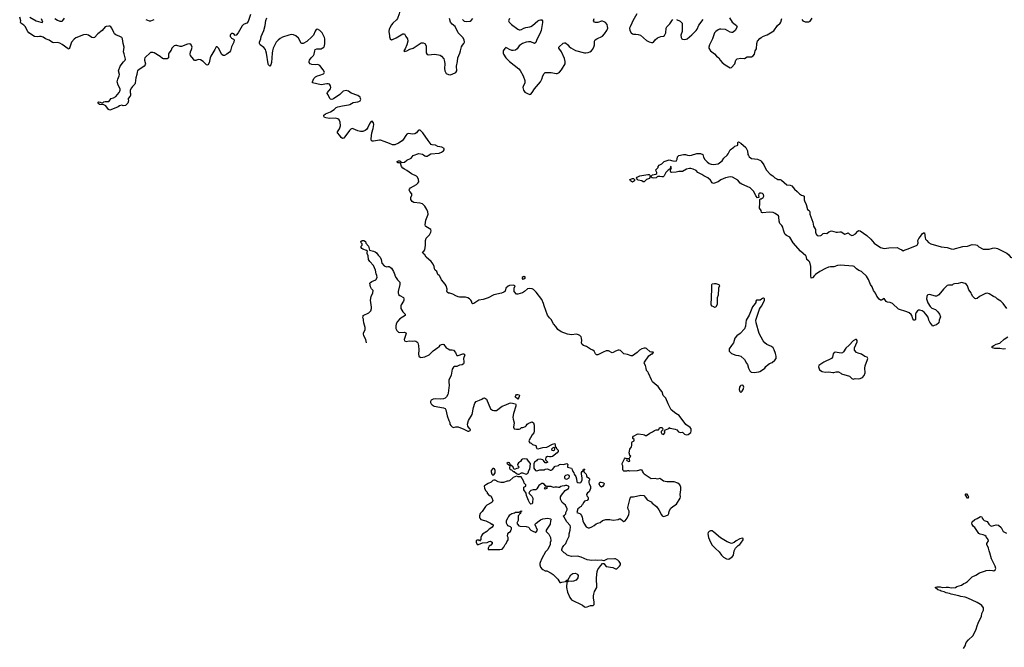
# Model space of a CAD drawing. Header units: inches. Extents: x 2347120 to 2490770, y 707513 to 877705.
# Tile 5 of 132: x 2363798 to 2380306, y 753768 to 764289. Entities that reach past the tile are written whole.
import ezdxf

# ---------------------------------------------------------------- set-up
doc = ezdxf.new("R2010")
doc.units = ezdxf.units.IN
doc.header["$MEASUREMENT"] = 0
for name, color, linetype in [('C3765', 7, 'Continuous'), ('C3766', 7, 'Continuous'), ('C3775', 7, 'Continuous'), ('C3776', 7, 'Continuous'), ('C3785', 7, 'Continuous'), ('C3786', 7, 'Continuous')]:
    doc.layers.add(name, color=color, linetype=linetype)

msp = doc.modelspace()

# ---------------------------------------------------------------- linework, layer by layer
at = {"layer": 'C3765', "color": 5, "elevation": 120}
msp.add_lwpolyline([(2369614, 758874), (2369604, 758930), (2369569, 758990), (2369562, 759022), (2369563, 759037), (2369589, 759091), (2369593, 759127), (2369566, 759210), (2369561, 759250), (2369564, 759270), (2369554, 759290), (2369556, 759316), (2369559, 759330), (2369650, 759377), (2369669, 759390), (2369686, 759410), (2369697, 759450), (2369697, 759470), (2369677, 759590), (2369689, 759650), (2369719, 759710), (2369724, 759750), (2369697, 759777), (2369677, 759810), (2369669, 759870), (2369677, 759883), (2369701, 759899), (2369770, 759926), (2369793, 759970), (2369784, 760000)], dxfattribs=at)
at = {"layer": 'C3766', "color": 5, "elevation": 120}
for points in [[(2367670, 764376), (2367630, 764259), (2367606, 764234), (2367590, 764224), (2367551, 764209), (2367530, 764189), (2367462, 764070), (2367430, 764029), (2367410, 764022), (2367390, 764050), (2367370, 764058), (2367350, 764058), (2367330, 764044), (2367325, 764025), (2367328, 764010), (2367341, 763990), (2367350, 763979), (2367384, 763964), (2367393, 763953), (2367391, 763910), (2367350, 763835), (2367332, 763768), (2367315, 763745), (2367270, 763710), (2367230, 763689), (2367209, 763689), (2367187, 763707), (2367134, 763810), (2367110, 763833), (2367090, 763835), (2367068, 763790), (2367001, 763679), (2366989, 763650), (2366975, 763565), (2366950, 763529), (2366930, 763533), (2366873, 763590), (2366830, 763615), (2366790, 763620), (2366750, 763606), (2366730, 763606), (2366710, 763625), (2366664, 763690), (2366658, 763710), (2366662, 763750), (2366679, 763790), (2366687, 763830), (2366673, 763870), (2366650, 763883), (2366610, 763880), (2366510, 763841), (2366490, 763841), (2366430, 763858), (2366410, 763858), (2366387, 763850), (2366351, 763810), (2366339, 763781), (2366301, 763730), (2366294, 763710), (2366293, 763650), (2366290, 763644), (2366270, 763636), (2366210, 763633), (2366190, 763637), (2366155, 763670), (2366052, 763732), (2366030, 763740), (2365990, 763738), (2365898, 763650), (2365888, 763630), (2365888, 763610), (2365905, 763550), (2365904, 763530), (2365883, 763510), (2365793, 763450), (2365774, 763430), (2365767, 763410), (2365763, 763370), (2365744, 763316), (2365735, 763225), (2365728, 763210), (2365688, 763170), (2365670, 763145), (2365653, 763110), (2365651, 763071), (2365657, 763050), (2365656, 763024), (2365651, 763009), (2365618, 762970), (2365616, 762950), (2365621, 762930), (2365610, 762888), (2365570, 762849), (2365532, 762848), (2365510, 762855), (2365470, 762845), (2365450, 762829), (2365353, 762787), (2365310, 762775), (2365286, 762786), (2365243, 762843), (2365210, 762861), (2365138, 762870), (2365106, 762890), (2365126, 762910), (2365150, 762906), (2365170, 762896), (2365190, 762896), (2365209, 762910), (2365230, 762918), (2365290, 762919), (2365330, 762967), (2365370, 762979), (2365410, 763004), (2365466, 763070), (2365477, 763090), (2365482, 763110), (2365480, 763130), (2365449, 763190), (2365435, 763250), (2365442, 763290), (2365466, 763350), (2365470, 763370), (2365454, 763430), (2365483, 763510), (2365538, 763582), (2365568, 763610), (2365570, 763630), (2365550, 763718), (2365537, 763750), (2365551, 763830), (2365535, 763890), (2365524, 763970), (2365512, 763990), (2365477, 764010), (2365410, 764036), (2365390, 764050), (2365374, 764074), (2365342, 764150), (2365325, 764170), (2365310, 764180), (2365290, 764182), (2365250, 764178), (2365230, 764170), (2365179, 764110), (2365106, 764054), (2365050, 763993), (2365030, 763983), (2365010, 763989), (2364950, 764032), (2364910, 764042), (2364870, 764035), (2364737, 763983), (2364710, 763963), (2364667, 763910), (2364630, 763798), (2364610, 763799), (2364511, 763871), (2364470, 763895), (2364430, 763906), (2364370, 763901), (2364346, 763906), (2364290, 763945), (2364230, 763967), (2364190, 763995), (2364158, 764010), (2364130, 764010), (2364090, 764000), (2364049, 764010), (2363950, 764070), (2363932, 764092), (2363890, 764177), (2363870, 764197), (2363815, 764230), (2363814, 764250), (2363819, 764270), (2363798, 764330)], [(2363970, 764334), (2364073, 764273), (2364154, 764246), (2364175, 764245), (2364186, 764250), (2364166, 764306)], [(2364389, 764309), (2364430, 764280), (2364470, 764264), (2364490, 764262), (2364510, 764267), (2364524, 764276), (2364550, 764316)], [(2365913, 764293), (2365970, 764269), (2365997, 764270), (2366050, 764290)], [(2370000, 762213), (2369910, 762249), (2369850, 762267), (2369829, 762269), (2369730, 762252), (2369710, 762253), (2369693, 762270), (2369690, 762290), (2369704, 762390), (2369724, 762465), (2369734, 762530), (2369730, 762558), (2369710, 762589), (2369690, 762581), (2369670, 762557), (2369637, 762483), (2369612, 762448), (2369590, 762430), (2369550, 762415), (2369510, 762415), (2369466, 762426), (2369390, 762461), (2369370, 762463), (2369350, 762452), (2369330, 762432), (2369230, 762306), (2369210, 762297), (2369190, 762313), (2369167, 762350), (2369127, 762390), (2369126, 762410), (2369161, 762459), (2369176, 762510), (2369173, 762570), (2369154, 762610), (2369130, 762628), (2369090, 762638), (2368994, 762634), (2368930, 762643), (2368910, 762650), (2368895, 762670), (2368895, 762690), (2368926, 762714), (2369010, 762747), (2369070, 762783), (2369104, 762816), (2369131, 762828), (2369210, 762848), (2369310, 762863), (2369334, 762870), (2369390, 762901), (2369470, 762910), (2369484, 762916), (2369505, 762930), (2369510, 762938), (2369515, 762950), (2369512, 762970), (2369506, 762990), (2369470, 763020), (2369358, 763058), (2369310, 763093), (2369270, 763104), (2369223, 763090), (2369163, 763037), (2369057, 762963), (2369030, 762954), (2369010, 762957), (2368998, 762970), (2368970, 763029), (2368953, 763050), (2368958, 763070), (2369008, 763130), (2369014, 763150), (2369010, 763181), (2368990, 763207), (2368970, 763214), (2368950, 763214), (2368850, 763197), (2368709, 763229), (2368709, 763250), (2368730, 763302), (2368755, 763330), (2368790, 763351), (2368830, 763361), (2368890, 763384), (2368899, 763390), (2368909, 763410), (2368886, 763450), (2368830, 763523), (2368810, 763535), (2368790, 763538), (2368750, 763533), (2368697, 763537), (2368669, 763550), (2368654, 763570), (2368649, 763590), (2368655, 763610), (2368684, 763650), (2368726, 763690), (2368736, 763710), (2368744, 763770), (2368753, 763787), (2368781, 763799), (2368850, 763803), (2368869, 763810), (2368896, 763830), (2368907, 763853), (2368916, 763890), (2368916, 763970), (2368910, 763989), (2368867, 764070), (2368830, 764109), (2368790, 764129), (2368770, 764123), (2368750, 764097), (2368722, 764030), (2368698, 764002), (2368610, 763925), (2368550, 763892), (2368530, 763889), (2368518, 763898), (2368470, 763982), (2368430, 764018), (2368390, 764035), (2368350, 764039), (2368310, 764031), (2368203, 763997), (2368164, 763976), (2368130, 763946), (2368100, 763910), (2368075, 763870), (2368049, 763810), (2368035, 763770), (2368029, 763730), (2368018, 763570), (2368010, 763535), (2367990, 763509), (2367970, 763535), (2367966, 763550), (2367938, 763730), (2367926, 763770), (2367917, 763790), (2367890, 763823), (2367832, 763870), (2367818, 763890), (2367816, 763910), (2367841, 763970), (2367848, 764010), (2367894, 764110), (2367913, 764190), (2367924, 764277), (2367940, 764320)], [(2370000, 764140), (2369995, 764130), (2369988, 764090), (2369997, 764017), (2370000, 764003)], [(2369784, 760000), (2369775, 760030), (2369764, 760090), (2369749, 760130), (2369729, 760170), (2369670, 760235), (2369649, 760269), (2369641, 760330), (2369624, 760370), (2369622, 760390), (2369628, 760410), (2369610, 760422), (2369550, 760441), (2369533, 760453), (2369521, 760470), (2369524, 760490), (2369538, 760510), (2369542, 760530), (2369524, 760550), (2369517, 760570), (2369542, 760590), (2369570, 760590), (2369594, 760570), (2369601, 760541), (2369646, 760490), (2369663, 760423), (2369730, 760411), (2369759, 760399), (2369781, 760381), (2369810, 760341), (2369841, 760310), (2369861, 760270), (2369869, 760209), (2369910, 760165), (2369950, 760145), (2369970, 760152), (2369990, 760152), (2370000, 760147)]]:
    msp.add_lwpolyline(points, dxfattribs=at)
at = {"layer": 'C3775', "color": 5}
for points, elevation in [([(2370090, 760000), (2370110, 759962), (2370131, 759931), (2370171, 759891), (2370171, 759850), (2370141, 759730), (2370141, 759710), (2370150, 759685), (2370170, 759666), (2370231, 759631), (2370238, 759610), (2370238, 759590), (2370232, 759572), (2370195, 759510), (2370187, 759490), (2370187, 759470), (2370191, 759450), (2370221, 759390), (2370262, 759350), (2370262, 759330), (2370170, 759273), (2370131, 759230), (2370111, 759189), (2370105, 759150), (2370106, 759110), (2370119, 759079), (2370150, 759051), (2370170, 759047), (2370250, 759051), (2370270, 759042), (2370276, 759030), (2370244, 758930), (2370250, 758905), (2370275, 758895), (2370330, 758905), (2370390, 758902), (2370410, 758905), (2370439, 758899), (2370455, 758890), (2370471, 758870), (2370482, 758830), (2370491, 758749), (2370487, 758690), (2370491, 758650), (2370510, 758631), (2370526, 758626), (2370590, 758639), (2370662, 758670), (2370730, 758736), (2370810, 758796), (2370830, 758806), (2370849, 758831), (2370870, 758846), (2370890, 758851), (2370910, 758845), (2370951, 758791), (2370982, 758770), (2371010, 758756), (2371050, 758756), (2371070, 758751), (2371106, 758710), (2371111, 758691), (2371130, 758662), (2371150, 758658), (2371230, 758686), (2371250, 758685), (2371258, 758678), (2371261, 758670), (2371239, 758610), (2371239, 758590), (2371247, 758570), (2371247, 758530), (2371241, 758519), (2371218, 758502), (2371170, 758495), (2371130, 758474), (2371090, 758473), (2371070, 758463), (2371049, 758431), (2371030, 758330), (2370995, 758245), (2370992, 758210), (2370996, 758164), (2370980, 758030), (2370975, 758005), (2370955, 757965), (2370930, 757942), (2370906, 757934), (2370850, 757925), (2370770, 757931), (2370730, 757926), (2370698, 757910), (2370686, 757890), (2370687, 757870), (2370696, 757850), (2370711, 757830), (2370745, 757810), (2370905, 757785), (2370931, 757771), (2370944, 757750), (2370966, 757646), (2370991, 757570), (2371010, 757534), (2371012, 757510), (2371026, 757486), (2371050, 757462), (2371070, 757452), (2371110, 757465), (2371150, 757465), (2371246, 757426), (2371310, 757392), (2371330, 757392), (2371350, 757402), (2371355, 757410), (2371350, 757426), (2371337, 757437), (2371313, 757473), (2371304, 757510), (2371325, 757570), (2371382, 757670), (2371407, 757790), (2371430, 757862), (2371450, 757891), (2371510, 757911), (2371548, 757930), (2371570, 757947), (2371590, 757951), (2371610, 757941), (2371625, 757925), (2371690, 757765), (2371724, 757744), (2371750, 757739), (2371790, 757739), (2371890, 757810), (2371950, 757833), (2372010, 757863), (2372030, 757866), (2372112, 757852), (2372117, 757837), (2372114, 757810), (2372077, 757690), (2372068, 757628), (2372071, 757591), (2372087, 757530), (2372077, 757457), (2372090, 757432), (2372130, 757423), (2372170, 757423), (2372188, 757430), (2372210, 757452), (2372233, 757453), (2372278, 757470), (2372290, 757478), (2372309, 757510), (2372321, 757519), (2372347, 757533), (2372390, 757545), (2372410, 757532), (2372426, 757490), (2372426, 757390), (2372416, 757364), (2372390, 757329), (2372336, 757230), (2372338, 757210), (2372350, 757198), (2372374, 757190), (2372394, 757170), (2372450, 757151), (2372463, 757110), (2372470, 757103), (2372490, 757097), (2372570, 757117), (2372637, 757123), (2372730, 757175), (2372770, 757182), (2372784, 757124), (2372790, 757122), (2372800, 757100), (2372825, 757070), (2372825, 757050), (2372811, 757030), (2372731, 756969), (2372710, 756959), (2372680, 756960), (2372650, 756968), (2372622, 756950), (2372612, 756930), (2372613, 756913), (2372651, 756871), (2372630, 756858), (2372610, 756862), (2372580, 756900), (2372569, 756909), (2372530, 756924), (2372484, 756916), (2372472, 756908), (2372464, 756896), (2372431, 756869), (2372417, 756843), (2372421, 756770), (2372447, 756730), (2372470, 756728), (2372517, 756743), (2372590, 756745), (2372610, 756753), (2372650, 756759), (2372690, 756738), (2372710, 756738), (2372730, 756751), (2372770, 756798), (2372778, 756802), (2372812, 756808), (2372830, 756815), (2372850, 756830), (2372870, 756837), (2372915, 756835), (2372970, 756851), (2372991, 756830), (2372984, 756804), (2372985, 756785), (2373030, 756778), (2373052, 756770), (2373062, 756750), (2373070, 756714), (2373090, 756694), (2373096, 756670), (2373121, 756630), (2373136, 756590), (2373142, 756542), (2373154, 756530), (2373190, 756525), (2373208, 756532), (2373228, 756572), (2373229, 756610), (2373215, 756670), (2373220, 756700), (2373230, 756714), (2373242, 756718), (2373250, 756754), (2373270, 756754), (2373274, 756750), (2373258, 756742), (2373254, 756710), (2373294, 756670), (2373302, 756650), (2373302, 756630), (2373344, 756604), (2373352, 756590), (2373351, 756571), (2373343, 756557), (2373339, 756530), (2373346, 756506), (2373367, 756467), (2373371, 756430), (2373345, 756375), (2373320, 756360), (2373302, 756330), (2373306, 756306), (2373322, 756290), (2373332, 756272), (2373331, 756250), (2373310, 756229), (2373270, 756218), (2373257, 756203), (2373236, 756164), (2373222, 756150), (2373214, 756130), (2373190, 756118), (2373170, 756098), (2373154, 756090), (2373142, 756030), (2373190, 756011), (2373200, 756000), (2373216, 755976), (2373227, 755947), (2373239, 755890), (2373256, 755850), (2373298, 755790), (2373330, 755771), (2373350, 755771), (2373390, 755786), (2373429, 755811), (2373461, 755839), (2373490, 755851), (2373530, 755859), (2373570, 755891), (2373626, 755910), (2373690, 755911), (2373750, 755897), (2373830, 755908), (2373850, 755921), (2373870, 755919), (2373910, 755887), (2373930, 755879), (2373949, 755890), (2373984, 755930), (2374010, 755994), (2374017, 756030), (2374016, 756050), (2374002, 756082), (2373996, 756110), (2374034, 756266), (2374050, 756292), (2374090, 756292), (2374210, 756321), (2374262, 756310), (2374290, 756282), (2374320, 756240), (2374385, 756205), (2374404, 756184), (2374475, 756130), (2374513, 756073), (2374556, 755990), (2374570, 755971), (2374590, 755962), (2374630, 755971), (2374670, 755991), (2374681, 756010), (2374689, 756050), (2374718, 756102), (2374749, 756131), (2374813, 756167), (2374873, 756267), (2374876, 756290), (2374872, 756330), (2374882, 756410), (2374882, 756450), (2374864, 756490), (2374830, 756521), (2374770, 756543), (2374650, 756544), (2374590, 756555), (2374550, 756588), (2374530, 756595), (2374490, 756584), (2374450, 756595), (2374388, 756590), (2374269, 756670), (2374255, 756690), (2374243, 756723), (2374235, 756735), (2374220, 756740), (2374210, 756742), (2374150, 756726), (2374030, 756721), (2374010, 756729), (2373991, 756729), (2373970, 756722), (2373930, 756722), (2373918, 756730), (2373909, 756750), (2373908, 756808), (2373902, 756830), (2373902, 756850), (2373938, 756930), (2373950, 756942), (2373970, 756934), (2374010, 756934), (2374022, 756938), (2374026, 756950), (2374046, 756970), (2374030, 756986), (2374022, 757010), (2374019, 757030), (2374022, 757058), (2374029, 757090), (2374058, 757130), (2374062, 757150), (2374060, 757200), (2374066, 757210), (2374098, 757230), (2374098, 757250), (2374078, 757270), (2374078, 757290), (2374088, 757310), (2374150, 757341), (2374170, 757345), (2374250, 757336), (2374271, 757331), (2374290, 757318), (2374310, 757321), (2374363, 757357), (2374410, 757378), (2374439, 757401), (2374469, 757411), (2374508, 757412), (2374530, 757451), (2374570, 757451), (2374582, 757430), (2374573, 757407), (2374553, 757387), (2374552, 757370), (2374565, 757345), (2374590, 757334), (2374616, 757364), (2374616, 757376), (2374607, 757393), (2374628, 757412), (2374682, 757438), (2374690, 757451), (2374702, 757442), (2374790, 757425), (2374814, 757414), (2374842, 757382), (2374870, 757371), (2374912, 757372), (2374942, 757342), (2374970, 757331), (2375004, 757336), (2375030, 757351), (2375049, 757370), (2375056, 757390), (2375054, 757430), (2375042, 757450), (2374964, 757504), (2374854, 757654), (2374799, 757690), (2374723, 757750), (2374670, 757849), (2374630, 757942), (2374587, 757990), (2374572, 758052), (2374534, 758090), (2374501, 758141), (2374450, 758177), (2374410, 758219), (2374392, 758250), (2374343, 758363), (2374330, 758388), (2374309, 758409), (2374302, 758450), (2374289, 758490), (2374268, 758530), (2374275, 758550), (2374347, 758653), (2374390, 758685), (2374406, 758690), (2374426, 758710), (2374418, 758718), (2374390, 758715), (2374370, 758722), (2374310, 758776), (2374290, 758783), (2374270, 758783), (2374230, 758769), (2374190, 758749), (2374150, 758709), (2374070, 758653), (2374050, 758653), (2373990, 758678), (2373930, 758690), (2373870, 758741), (2373850, 758747), (2373830, 758747), (2373790, 758735), (2373750, 758709), (2373730, 758705), (2373670, 758738), (2373630, 758736), (2373582, 758718), (2373490, 758673), (2373470, 758673), (2373450, 758689), (2373430, 758730), (2373408, 758748), (2373366, 758766), (2373299, 758810), (2373249, 758830), (2373226, 758846), (2373216, 758870), (2373223, 758910), (2373219, 758950), (2373210, 758973), (2373190, 758995), (2373167, 759007), (2373135, 759015), (2373050, 759006), (2372980, 759020), (2372878, 759058), (2372818, 759098), (2372788, 759148), (2372749, 759190), (2372710, 759262), (2372682, 759290), (2372650, 759338), (2372590, 759494), (2372580, 759530), (2372550, 759596), (2372459, 759719), (2372410, 759769), (2372390, 759779), (2372350, 759784), (2372310, 759775), (2372262, 759730), (2372231, 759709), (2372150, 759689), (2372130, 759689), (2372088, 759730), (2372089, 759791), (2372106, 759830), (2372070, 759839), (2372010, 759833), (2371990, 759824), (2371951, 759790), (2371939, 759741), (2371932, 759730), (2371918, 759722), (2371876, 759704), (2371745, 759675), (2371650, 759625), (2371570, 759596), (2371495, 759585), (2371444, 759556), (2371410, 759529), (2371390, 759524), (2371384, 759530), (2371373, 759570), (2371362, 759590), (2371338, 759610), (2371310, 759624), (2371270, 759637), (2371170, 759637), (2371150, 759641), (2371110, 759659), (2371058, 759690), (2371010, 759706), (2370990, 759706), (2370964, 759724), (2370959, 759730), (2370966, 759770), (2370947, 759830), (2370933, 759853), (2370872, 759930), (2370841, 759990), (2370830, 760000)], 120), ([(2377123, 760000), (2377090, 759963), (2377070, 759955), (2377062, 760000)], 80), ([(2380000, 759700), (2379990, 759698), (2379890, 759650), (2379850, 759615), (2379830, 759608), (2379810, 759618), (2379781, 759650), (2379754, 759690), (2379749, 759710), (2379710, 759759), (2379687, 759830), (2379675, 759850), (2379650, 759868), (2379590, 759882), (2379570, 759880), (2379530, 759868), (2379470, 759862), (2379447, 759853), (2379430, 759840), (2379370, 759838), (2379350, 759833), (2379287, 759773), (2379210, 759679), (2379190, 759663), (2379170, 759653), (2379150, 759653), (2379050, 759681), (2379024, 759676), (2379013, 759667), (2379006, 759650), (2379004, 759610), (2379014, 759574), (2379025, 759545), (2379063, 759483), (2379094, 759454), (2379151, 759430), (2379191, 759390), (2379218, 759350), (2379236, 759310), (2379216, 759250), (2379210, 759209), (2379170, 759175), (2379130, 759162), (2379110, 759149), (2379058, 759218), (2379042, 759250), (2379030, 759302), (2378993, 759353), (2378965, 759385), (2378930, 759409), (2378890, 759421), (2378870, 759421), (2378851, 759409), (2378830, 759379), (2378818, 759350), (2378816, 759330), (2378820, 759290), (2378817, 759270), (2378810, 759254), (2378790, 759252), (2378770, 759276), (2378754, 759330), (2378745, 759345), (2378710, 759376), (2378673, 759393), (2378530, 759435), (2378430, 759529), (2378390, 759549), (2378350, 759553), (2378323, 759563), (2378290, 759613), (2378250, 759589), (2378230, 759589), (2378210, 759605), (2378170, 759656), (2378146, 759706), (2378116, 759750), (2378092, 759810), (2378061, 759850), (2378030, 759933), (2377998, 759990), (2377987, 760000)], 80), ([(2380000, 755624), (2379981, 755641), (2379950, 755655), (2379903, 755663), (2379888, 755668), (2379878, 755678), (2379815, 755775), (2379790, 755794), (2379766, 755826), (2379762, 755850), (2379770, 755870), (2379810, 755911), (2379850, 755926), (2379910, 755958), (2379930, 755954), (2379936, 755930), (2379951, 755910), (2379970, 755895), (2380000, 755885)], 80), ([(2379622, 753750), (2379649, 753790), (2379669, 753850), (2379706, 753894), (2379780, 753960), (2379803, 753997), (2379834, 754070), (2379849, 754130), (2379866, 754174), (2379922, 754290), (2379930, 754334), (2379955, 754390), (2379959, 754410), (2379955, 754430), (2379930, 754469), (2379910, 754484), (2379850, 754519), (2379693, 754593), (2379648, 754610), (2379579, 754619), (2379546, 754630), (2379416, 754656), (2379388, 754670), (2379330, 754682), (2379298, 754698), (2379250, 754710), (2379230, 754721), (2379190, 754730), (2379149, 754770), (2379178, 754782), (2379210, 754784), (2379230, 754784), (2379270, 754771), (2379330, 754778), (2379370, 754778), (2379414, 754766), (2379490, 754771), (2379510, 754785), (2379589, 754811), (2379625, 754835), (2379654, 754846), (2379688, 754870), (2379770, 754952), (2379830, 754978), (2379890, 755018), (2379990, 755051), (2380000, 755053)], 80)]:
    msp.add_lwpolyline(points, dxfattribs=dict(at, elevation=elevation))
for points, elevation in [([(2372250, 759986), (2372225, 759970), (2372222, 759950), (2372230, 759942), (2372250, 759945), (2372278, 759970)], 120), ([(2375450, 759463), (2375436, 759476), (2375410, 759485), (2375394, 759510), (2375405, 759770), (2375401, 759850), (2375410, 759860), (2375450, 759869), (2375470, 759869), (2375522, 759850), (2375529, 759830), (2375514, 759786), (2375509, 759670), (2375493, 759627), (2375490, 759519), (2375470, 759470)], 80), ([(2376270, 759622), (2376250, 759615), (2376237, 759603), (2376211, 759589), (2376150, 759586), (2376142, 759570), (2376142, 759550), (2376131, 759530), (2376085, 759475), (2376030, 759338), (2375981, 759250), (2375971, 759210), (2375965, 759150), (2375951, 759109), (2375876, 759030), (2375821, 758990), (2375790, 758948), (2375766, 758870), (2375731, 758830), (2375691, 758770), (2375692, 758730), (2375730, 758692), (2375804, 758664), (2375850, 758662), (2375890, 758651), (2375950, 758592), (2375982, 758530), (2375998, 758510), (2376018, 758450), (2376042, 758402), (2376061, 758381), (2376115, 758375), (2376190, 758388), (2376210, 758394), (2376237, 758410), (2376289, 758450), (2376306, 758474), (2376348, 758510), (2376370, 758525), (2376416, 758544), (2376460, 758580), (2376479, 758610), (2376479, 758650), (2376470, 758695), (2376450, 758754), (2376432, 758790), (2376405, 758810), (2376325, 758845), (2376290, 758874), (2376264, 758904), (2376197, 759030), (2376146, 759206), (2376143, 759250), (2376146, 759270), (2376201, 759439), (2376216, 759464), (2376243, 759490), (2376284, 759590), (2376288, 759610)], 120), ([(2377810, 758928), (2377770, 758904), (2377707, 758833), (2377650, 758783), (2377610, 758721), (2377595, 758705), (2377570, 758700), (2377470, 758716), (2377451, 758709), (2377439, 758690), (2377424, 758630), (2377408, 758610), (2377281, 758550), (2377196, 758490), (2377191, 758470), (2377210, 758422), (2377250, 758391), (2377303, 758383), (2377366, 758386), (2377430, 758376), (2377450, 758376), (2377490, 758387), (2377525, 758385), (2377564, 758364), (2377574, 758350), (2377711, 758311), (2377750, 758272), (2377770, 758262), (2377805, 758275), (2377870, 758271), (2377890, 758274), (2377930, 758291), (2377958, 758322), (2377973, 758370), (2377967, 758447), (2377973, 758487), (2378014, 758590), (2378017, 758610), (2378008, 758630), (2377970, 758644), (2377910, 758681), (2377857, 758697), (2377828, 758710), (2377794, 758750), (2377797, 758790), (2377842, 758890), (2377838, 758910), (2377827, 758927)], 120), ([(2375910, 758162), (2375890, 758155), (2375875, 758145), (2375866, 758130), (2375861, 758090), (2375870, 758054), (2375890, 758042), (2375910, 758062), (2375930, 758092), (2375939, 758130), (2375930, 758158)], 120), ([(2372150, 757928), (2372107, 757967), (2372115, 757990), (2372130, 758005), (2372150, 758006), (2372170, 757998), (2372176, 757990), (2372165, 757955)], 120), ([(2372755, 757115), (2372730, 757109), (2372716, 757090), (2372722, 757070), (2372750, 757065), (2372763, 757077), (2372769, 757090), (2372768, 757108)], 120), ([(2372270, 756929), (2372230, 756921), (2372211, 756910), (2372195, 756885), (2372160, 756860), (2372145, 756830), (2372152, 756810), (2372172, 756788), (2372154, 756770), (2372133, 756767), (2372104, 756756), (2372090, 756746), (2372070, 756786), (2372026, 756826), (2372018, 756850), (2372010, 756858), (2371990, 756868), (2371966, 756850), (2371970, 756842), (2371992, 756832), (2372014, 756814), (2372012, 756770), (2372022, 756750), (2372042, 756742), (2372070, 756714), (2372090, 756714), (2372130, 756682), (2372150, 756672), (2372170, 756672), (2372210, 756692), (2372230, 756692), (2372290, 756672), (2372310, 756682), (2372326, 756690), (2372335, 756730), (2372350, 756754), (2372362, 756850), (2372327, 756887), (2372304, 756924)], 120), ([(2374010, 756926), (2373978, 756922), (2373974, 756910), (2373978, 756898), (2374010, 756882), (2374026, 756890), (2374022, 756922)], 120), ([(2371750, 756768), (2371730, 756768), (2371705, 756730), (2371705, 756710), (2371714, 756670), (2371730, 756654), (2371750, 756662), (2371768, 756690), (2371768, 756730), (2371759, 756759)], 120), ([(2372130, 756638), (2372070, 756615), (2372010, 756559), (2371990, 756554), (2371970, 756555), (2371910, 756529), (2371866, 756530), (2371822, 756542), (2371770, 756569), (2371750, 756569), (2371730, 756562), (2371703, 756537), (2371650, 756515), (2371625, 756495), (2371590, 756475), (2371586, 756470), (2371590, 756434), (2371610, 756394), (2371634, 756370), (2371634, 756350), (2371670, 756314), (2371690, 756314), (2371694, 756310), (2371702, 756290), (2371716, 756276), (2371732, 756230), (2371717, 756203), (2371702, 756190), (2371632, 756150), (2371610, 756128), (2371554, 756046), (2371521, 756010), (2371506, 755970), (2371506, 755946), (2371512, 755930), (2371531, 755911), (2371590, 755891), (2371614, 755890), (2371694, 755850), (2371713, 755833), (2371732, 755832), (2371734, 755810), (2371717, 755783), (2371697, 755763), (2371670, 755748), (2371630, 755708), (2371555, 755665), (2371545, 755650), (2371531, 755610), (2371531, 755569), (2371518, 755562), (2371510, 755546), (2371502, 755562), (2371490, 755566), (2371470, 755566), (2371454, 755550), (2371454, 755530), (2371470, 755494), (2371493, 755493), (2371560, 755520), (2371636, 755524), (2371670, 755541), (2371690, 755545), (2371710, 755538), (2371718, 755530), (2371718, 755510), (2371698, 755482), (2371670, 755462), (2371661, 755450), (2371651, 755430), (2371654, 755410), (2371670, 755405), (2371850, 755405), (2371890, 755414), (2371916, 755444), (2371938, 755490), (2371954, 755506), (2371965, 755535), (2371988, 755570), (2371988, 755610), (2371978, 755630), (2371982, 755670), (2371998, 755690), (2372028, 755710), (2372038, 755742), (2372046, 755750), (2372046, 755770), (2372026, 755790), (2371990, 755806), (2371970, 755826), (2371958, 755850), (2371958, 755890), (2371988, 755950), (2372000, 755960), (2372018, 755990), (2372050, 756011), (2372096, 756024), (2372110, 756032), (2372170, 756034), (2372182, 756038), (2372190, 756052), (2372213, 756053), (2372210, 756046), (2372198, 756042), (2372194, 756010), (2372178, 756002), (2372173, 755987), (2372154, 755970), (2372153, 755893), (2372134, 755850), (2372142, 755830), (2372167, 755807), (2372190, 755798), (2372291, 755791), (2372330, 755782), (2372342, 755770), (2372351, 755750), (2372370, 755731), (2372390, 755718), (2372450, 755694), (2372470, 755714), (2372478, 755730), (2372443, 755823), (2372442, 755830), (2372458, 755850), (2372510, 755886), (2372530, 755906), (2372570, 755923), (2372650, 755934), (2372702, 755922), (2372711, 755910), (2372696, 755890), (2372691, 755830), (2372626, 755730), (2372625, 755710), (2372667, 755667), (2372698, 755610), (2372702, 755550), (2372693, 755527), (2372692, 755490), (2372651, 755410), (2372614, 755366), (2372550, 755258), (2372524, 755190), (2372521, 755170), (2372521, 755150), (2372530, 755112), (2372550, 755086), (2372570, 755071), (2372610, 755052), (2372634, 755050), (2372711, 755011), (2372742, 754990), (2372822, 754910), (2372853, 754853), (2372870, 754852), (2372890, 754862), (2372947, 754873), (2372962, 754878), (2372970, 754892), (2372990, 754894), (2373040, 754980), (2373073, 755007), (2373111, 755011), (2373140, 755000), (2373150, 754991), (2373159, 754970), (2373155, 754930), (2373126, 754895), (2373083, 754877), (2373050, 754873), (2373002, 754878), (2372986, 754866), (2372974, 754866), (2372965, 754770), (2372984, 754690), (2373022, 754602), (2373050, 754561), (2373232, 754472), (2373270, 754447), (2373290, 754441), (2373310, 754445), (2373370, 754468), (2373412, 754468), (2373430, 754486), (2373432, 754528), (2373419, 754590), (2373418, 754630), (2373422, 754658), (2373437, 754703), (2373475, 754770), (2373467, 754930), (2373481, 755039), (2373490, 755070), (2373540, 755140), (2373570, 755171), (2373590, 755172), (2373630, 755125), (2373744, 755104), (2373790, 755085), (2373810, 755085), (2373857, 755130), (2373869, 755150), (2373874, 755170), (2373850, 755208), (2373828, 755230), (2373786, 755250), (2373770, 755252), (2373650, 755243), (2373612, 755230), (2373590, 755215), (2373549, 755229), (2373490, 755225), (2373450, 755229), (2373390, 755225), (2373310, 755235), (2373210, 755277), (2373150, 755294), (2373049, 755289), (2373010, 755299), (2372975, 755315), (2372950, 755338), (2372926, 755350), (2372886, 755390), (2372886, 755410), (2372896, 755424), (2372900, 755440), (2372923, 755477), (2372955, 755510), (2372969, 755550), (2373002, 755610), (2373009, 755630), (2373009, 755670), (2373030, 755734), (2373033, 755790), (2373029, 755810), (2372973, 755873), (2372928, 755948), (2372908, 755968), (2372935, 755985), (2372953, 756007), (2372957, 756030), (2372975, 756070), (2372975, 756090), (2372949, 756150), (2372895, 756195), (2372868, 756250), (2372868, 756290), (2372880, 756320), (2372944, 756396), (2372997, 756430), (2373009, 756450), (2373002, 756470), (2372970, 756483), (2372950, 756481), (2372930, 756474), (2372894, 756470), (2372870, 756462), (2372850, 756449), (2372830, 756448), (2372810, 756455), (2372770, 756455), (2372750, 756449), (2372710, 756462), (2372662, 756462), (2372650, 756466), (2372638, 756462), (2372634, 756430), (2372610, 756418), (2372598, 756430), (2372610, 756454), (2372622, 756458), (2372626, 756470), (2372610, 756478), (2372597, 756497), (2372570, 756515), (2372550, 756515), (2372501, 756479), (2372470, 756426), (2372453, 756407), (2372408, 756408), (2372370, 756399), (2372344, 756376), (2372336, 756350), (2372382, 756302), (2372399, 756270), (2372398, 756190), (2372388, 756172), (2372370, 756169), (2372350, 756186), (2372327, 756227), (2372294, 756310), (2372288, 756350), (2372248, 756410), (2372248, 756452), (2372286, 756470), (2372286, 756490), (2372258, 756518), (2372249, 756550), (2372207, 756627), (2372153, 756627)], 120), ([(2372990, 756662), (2372951, 756649), (2372932, 756630), (2372932, 756610), (2372940, 756600), (2372951, 756591), (2372970, 756587), (2373009, 756610), (2373015, 756630), (2373008, 756650)], 120), ([(2373550, 756454), (2373530, 756468), (2373519, 756490), (2373515, 756510), (2373526, 756534), (2373545, 756535), (2373590, 756525), (2373597, 756510), (2373593, 756490), (2373570, 756463)], 120), ([(2379690, 756266), (2379650, 756330), (2379662, 756338), (2379670, 756339), (2379697, 756310), (2379704, 756290), (2379698, 756270)], 80), ([(2375381, 755720), (2375358, 755710), (2375343, 755690), (2375337, 755670), (2375345, 755610), (2375379, 755530), (2375410, 755481), (2375464, 755424), (2375526, 755370), (2375567, 755310), (2375599, 755279), (2375650, 755251), (2375690, 755246), (2375729, 755271), (2375749, 755291), (2375765, 755315), (2375777, 755383), (2375799, 755430), (2375843, 755477), (2375870, 755491), (2375890, 755511), (2375928, 755570), (2375926, 755590), (2375910, 755595), (2375870, 755589), (2375810, 755555), (2375775, 755525), (2375730, 755509), (2375657, 755537), (2375550, 755601), (2375439, 755699), (2375410, 755718)], 120)]:
    msp.add_lwpolyline(points, close=True, dxfattribs=dict(at, elevation=elevation))
at = {"layer": 'C3776', "color": 5}
for points, elevation in [([(2370000, 764956), (2370020, 764920), (2370023, 764883), (2370017, 764790), (2370021, 764750), (2370050, 764699), (2370090, 764590), (2370133, 764530), (2370163, 764463), (2370169, 764430), (2370162, 764390), (2370132, 764308), (2370115, 764285), (2370055, 764230), (2370030, 764201), (2370000, 764140)], 120), ([(2374144, 764390), (2374076, 764270), (2374063, 764230), (2374031, 764170), (2374024, 764150), (2374030, 764106), (2374050, 764071), (2374070, 764051), (2374090, 764045), (2374130, 764047), (2374170, 764042), (2374208, 764028), (2374310, 763939), (2374350, 763916), (2374390, 763905), (2374413, 763907), (2374425, 763915), (2374450, 763952), (2374490, 763985), (2374550, 764006), (2374590, 764011), (2374610, 764027), (2374631, 764069), (2374635, 764145), (2374647, 764170), (2374699, 764221), (2374730, 764271), (2374750, 764291)], 120), ([(2370000, 764003), (2370008, 763970), (2370030, 763951), (2370050, 763956), (2370110, 763984), (2370224, 764050), (2370252, 764052), (2370270, 764010), (2370299, 763970), (2370306, 763930), (2370290, 763870), (2370259, 763801), (2370238, 763770), (2370250, 763758), (2370290, 763768), (2370342, 763798), (2370395, 763810), (2370530, 763900), (2370562, 763902), (2370592, 763892), (2370613, 763850), (2370613, 763733), (2370628, 763708), (2370650, 763701), (2370751, 763709), (2370822, 763702), (2370850, 763693), (2370870, 763680), (2370910, 763636), (2370923, 763590), (2370926, 763550), (2370922, 763470), (2370926, 763430), (2370951, 763390), (2370985, 763370), (2371013, 763367), (2371050, 763375), (2371110, 763405), (2371126, 763430), (2371124, 763510), (2371139, 763590), (2371144, 763650), (2371180, 763730), (2371187, 763770), (2371206, 763834), (2371220, 763860), (2371247, 763890), (2371256, 763910), (2371250, 763953), (2371230, 763990), (2371170, 764046), (2371151, 764070), (2371097, 764177), (2371050, 764214), (2371019, 764250), (2371006, 764310)], 120), ([(2371222, 764290), (2371250, 764267), (2371290, 764260), (2371350, 764266), (2371370, 764277), (2371395, 764310)], 120), ([(2372012, 764308), (2371992, 764270), (2372005, 764250), (2372046, 764210), (2372150, 764131), (2372170, 764120), (2372190, 764119), (2372210, 764124), (2372250, 764146), (2372283, 764157), (2372352, 764168), (2372370, 764176), (2372395, 764190), (2372488, 764270), (2372510, 764281), (2372530, 764286), (2372550, 764285), (2372565, 764270), (2372565, 764245), (2372539, 764110), (2372519, 764050), (2372470, 763958), (2372450, 763908), (2372432, 763890), (2372370, 763916), (2372330, 763918), (2372290, 763911), (2372231, 763890), (2372194, 763870), (2372174, 763850), (2372139, 763801), (2372110, 763781), (2372070, 763772), (2372050, 763774), (2372008, 763788), (2371970, 763814), (2371950, 763822), (2371930, 763808), (2371906, 763770), (2371906, 763730), (2371911, 763710), (2371951, 763650), (2372011, 763590), (2372168, 763468), (2372190, 763438), (2372241, 763350), (2372267, 763270), (2372267, 763230), (2372237, 763170), (2372235, 763150), (2372244, 763110), (2372270, 763074), (2372310, 763051), (2372350, 763036), (2372370, 763043), (2372392, 763070), (2372427, 763133), (2372530, 763248), (2372550, 763291), (2372570, 763350), (2372590, 763386), (2372610, 763405), (2372710, 763403), (2372790, 763388), (2372810, 763390), (2372830, 763396), (2372850, 763411), (2372883, 763450), (2372941, 763550), (2372946, 763590), (2372930, 763639), (2372881, 763750), (2372838, 763810), (2372838, 763830), (2372910, 763896), (2372930, 763903), (2372950, 763899), (2372987, 763870), (2373010, 763839), (2373036, 763816), (2373115, 763775), (2373270, 763734), (2373290, 763732), (2373330, 763738), (2373357, 763750), (2373383, 763770), (2373403, 763790), (2373426, 763830), (2373436, 763870), (2373434, 763930), (2373444, 763950), (2373475, 763970), (2373570, 764016), (2373604, 764050), (2373643, 764110), (2373657, 764150), (2373656, 764176), (2373647, 764207), (2373621, 764241), (2373596, 764256), (2373570, 764264), (2373550, 764263), (2373490, 764241), (2373450, 764243), (2373435, 764250), (2373419, 764270), (2373429, 764311)], 120), ([(2374811, 764291), (2374870, 764265), (2374891, 764250), (2374905, 764230), (2374905, 764090), (2374885, 764030), (2374891, 763990), (2374901, 763970), (2374910, 763963), (2374950, 763957), (2374970, 763961), (2374989, 763970), (2375070, 764037), (2375142, 764110), (2375155, 764130), (2375183, 764197), (2375256, 764290)], 120), ([(2375698, 764318), (2375741, 764250), (2375795, 764210), (2375816, 764190), (2375826, 764170), (2375792, 764110), (2375762, 764078), (2375750, 764075), (2375730, 764075), (2375710, 764082), (2375630, 764125), (2375553, 764133), (2375530, 764130), (2375510, 764120), (2375470, 764091), (2375450, 764070), (2375441, 764050), (2375416, 763970), (2375364, 763870), (2375351, 763830), (2375354, 763810), (2375381, 763770), (2375450, 763719), (2375480, 763680), (2375519, 763650), (2375543, 763610), (2375576, 763570), (2375629, 763530), (2375710, 763482), (2375730, 763490), (2375790, 763550), (2375807, 763610), (2375828, 763632), (2375890, 763645), (2375950, 763639), (2375995, 763665), (2376011, 763669), (2376070, 763666), (2376098, 763682), (2376116, 763710), (2376131, 763769), (2376150, 763802), (2376157, 763890), (2376170, 763931), (2376207, 763973), (2376229, 763990), (2376270, 764014), (2376330, 764033), (2376440, 764100), (2376505, 764190), (2376549, 764230), (2376561, 764250), (2376577, 764310)], 120), ([(2376911, 764291), (2376930, 764272), (2376970, 764252), (2377028, 764252), (2377050, 764265), (2377085, 764315)], 120), ([(2370830, 760000), (2370810, 760017), (2370790, 760070), (2370766, 760090), (2370752, 760110), (2370749, 760150), (2370733, 760190), (2370697, 760237), (2370613, 760310), (2370589, 760349), (2370562, 760370), (2370549, 760390), (2370573, 760407), (2370590, 760434), (2370604, 760510), (2370602, 760590), (2370615, 760625), (2370670, 760681), (2370694, 760730), (2370696, 760750), (2370690, 760774), (2370610, 760824), (2370604, 760830), (2370599, 760850), (2370606, 760930), (2370643, 761010), (2370647, 761030), (2370643, 761070), (2370626, 761110), (2370590, 761164), (2370550, 761201), (2370510, 761216), (2370406, 761226), (2370381, 761241), (2370354, 761274), (2370357, 761310), (2370373, 761350), (2370374, 761370), (2370339, 761410), (2370329, 761430), (2370335, 761450), (2370350, 761471), (2370399, 761501), (2370450, 761526), (2370475, 761550), (2370489, 761570), (2370485, 761610), (2370469, 761650), (2370450, 761669), (2370367, 761707), (2370290, 761764), (2370250, 761784), (2370223, 761803), (2370199, 761830), (2370182, 761882), (2370167, 761887), (2370130, 761889), (2370126, 761910), (2370150, 761922), (2370170, 761922), (2370190, 761912), (2370194, 761894), (2370250, 761903), (2370290, 761935), (2370364, 761970), (2370395, 762010), (2370490, 762046), (2370550, 762036), (2370570, 762026), (2370589, 762009), (2370610, 762001), (2370630, 762002), (2370649, 762010), (2370690, 762043), (2370830, 762051), (2370870, 762067), (2370902, 762090), (2370917, 762110), (2370914, 762130), (2370878, 762150), (2370810, 762166), (2370770, 762187), (2370711, 762191), (2370699, 762199), (2370646, 762266), (2370559, 762390), (2370530, 762421), (2370510, 762435), (2370490, 762435), (2370477, 762430), (2370449, 762391), (2370424, 762376), (2370390, 762373), (2370310, 762381), (2370290, 762372), (2370270, 762348), (2370233, 762287), (2370210, 762261), (2370150, 762217), (2370090, 762190), (2370050, 762192), (2370000, 762213)], 120), ([(2377062, 760000), (2377060, 760010), (2377065, 760075), (2377064, 760150), (2377043, 760223), (2377030, 760242), (2376994, 760270), (2376988, 760310), (2376979, 760330), (2376890, 760410), (2376766, 760550), (2376710, 760643), (2376652, 760672), (2376635, 760690), (2376613, 760730), (2376602, 760762), (2376593, 760813), (2376578, 760838), (2376544, 760870), (2376532, 760910), (2376527, 760987), (2376520, 761000), (2376463, 761043), (2376430, 761058), (2376370, 761063), (2376250, 761050), (2376238, 761058), (2376231, 761091), (2376203, 761130), (2376207, 761213), (2376205, 761275), (2376214, 761286), (2376230, 761286), (2376266, 761310), (2376276, 761330), (2376270, 761358), (2376250, 761375), (2376230, 761384), (2376210, 761382), (2376193, 761370), (2376187, 761350), (2376191, 761309), (2376170, 761305), (2376139, 761339), (2376106, 761410), (2376048, 761468), (2375995, 761495), (2375904, 761530), (2375878, 761550), (2375837, 761597), (2375750, 761648), (2375710, 761653), (2375630, 761640), (2375556, 761603), (2375510, 761572), (2375430, 761545), (2375410, 761555), (2375381, 761601), (2375338, 761638), (2375270, 761670), (2375236, 761696), (2375170, 761730), (2375139, 761759), (2375090, 761784), (2375050, 761795), (2375026, 761794), (2374978, 761782), (2374910, 761747), (2374850, 761743), (2374806, 761734), (2374730, 761730), (2374714, 761734), (2374709, 761749), (2374715, 761785), (2374726, 761810), (2374722, 761822), (2374710, 761826), (2374705, 761795), (2374696, 761784), (2374670, 761769), (2374632, 761730), (2374601, 761670), (2374584, 761656), (2374567, 761653), (2374530, 761661), (2374499, 761661), (2374484, 761656), (2374470, 761639), (2374430, 761633), (2374401, 761641), (2374386, 761650), (2374382, 761662), (2374370, 761666), (2374355, 761625), (2374310, 761612), (2374270, 761574), (2374250, 761569), (2374228, 761590), (2374170, 761601), (2374155, 761610), (2374142, 761630), (2374148, 761650), (2374198, 761670), (2374332, 761692), (2374350, 761692), (2374365, 761685), (2374370, 761674), (2374390, 761674), (2374406, 761690), (2374463, 761697), (2374479, 761710), (2374482, 761730), (2374468, 761750), (2374462, 761770), (2374502, 761810), (2374505, 761830), (2374522, 761850), (2374567, 761873), (2374604, 761910), (2374690, 761939), (2374750, 761923), (2374802, 761918), (2374819, 761950), (2374829, 761990), (2374849, 762010), (2374930, 762032), (2374962, 762030), (2374997, 762017), (2375030, 762012), (2375064, 762016), (2375150, 762047), (2375210, 762045), (2375250, 762031), (2375263, 761983), (2375285, 761945), (2375324, 761904), (2375360, 761880), (2375390, 761869), (2375430, 761863), (2375510, 761875), (2375556, 761904), (2375575, 761925), (2375603, 761970), (2375660, 762020), (2375678, 762042), (2375712, 762110), (2375770, 762155), (2375790, 762167), (2375830, 762178), (2375836, 762184), (2375838, 762230), (2375850, 762242), (2375890, 762217), (2375970, 762146), (2376002, 762090), (2376009, 762030), (2376016, 762010), (2376030, 761990), (2376070, 761965), (2376171, 761951), (2376218, 761930), (2376230, 761919), (2376275, 761855), (2376314, 761774), (2376380, 761700), (2376428, 761670), (2376460, 761640), (2376490, 761620), (2376510, 761613), (2376550, 761608), (2376570, 761598), (2376662, 761522), (2376715, 761515), (2376743, 761503), (2376787, 761447), (2376831, 761411), (2376870, 761368), (2376906, 761346), (2376930, 761344), (2376953, 761333), (2376952, 761270), (2376956, 761250), (2376982, 761190), (2377004, 761110), (2377033, 761090), (2377045, 761070), (2377048, 761028), (2377095, 760895), (2377106, 760830), (2377138, 760770), (2377139, 760730), (2377150, 760692), (2377171, 760671), (2377190, 760667), (2377230, 760670), (2377243, 760677), (2377270, 760704), (2377290, 760711), (2377330, 760706), (2377365, 760735), (2377410, 760748), (2377490, 760727), (2377510, 760726), (2377550, 760734), (2377570, 760731), (2377630, 760695), (2377650, 760699), (2377690, 760718), (2377718, 760690), (2377750, 760671), (2377770, 760676), (2377810, 760702), (2377850, 760744), (2377870, 760754), (2377890, 760747), (2378001, 760670), (2378070, 760611), (2378124, 760544), (2378230, 760469), (2378290, 760455), (2378370, 760466), (2378510, 760473), (2378550, 760446), (2378590, 760431), (2378610, 760412), (2378646, 760434), (2378693, 760447), (2378843, 760510), (2378858, 760530), (2378862, 760550), (2378859, 760590), (2378876, 760624), (2378903, 760657), (2378930, 760701), (2378950, 760718), (2378958, 760718), (2378970, 760714), (2378979, 760630), (2378987, 760610), (2379005, 760585), (2379036, 760556), (2379072, 760532), (2379250, 760480), (2379350, 760471), (2379413, 760447), (2379450, 760442), (2379610, 760489), (2379690, 760494), (2379770, 760522), (2379830, 760514), (2379850, 760507), (2379882, 760482), (2379950, 760445), (2380000, 760443)], 80), ([(2370000, 760147), (2370010, 760142), (2370030, 760122), (2370065, 760070), (2370085, 760010), (2370090, 760000)], 120), ([(2377987, 760000), (2377930, 760054), (2377910, 760069), (2377870, 760085), (2377830, 760114), (2377790, 760152), (2377770, 760159), (2377553, 760173), (2377510, 760166), (2377450, 760148), (2377390, 760148), (2377357, 760143), (2377310, 760116), (2377212, 760068), (2377141, 760019), (2377123, 760000)], 80)]:
    msp.add_lwpolyline(points, dxfattribs=dict(at, elevation=elevation))
at = {"layer": 'C3776', "color": 5, "elevation": 80}
msp.add_lwpolyline([(2374070, 761568), (2374039, 761590), (2374029, 761610), (2374070, 761626), (2374090, 761625), (2374105, 761610), (2374105, 761590), (2374090, 761575)], close=True, dxfattribs=at)
at = {"layer": 'C3785', "color": 5, "elevation": 80}
for points in [[(2380351, 759450), (2380290, 759532), (2380250, 759568), (2380190, 759606), (2380165, 759630), (2380124, 759650), (2380050, 759696), (2380024, 759704), (2380000, 759700)], [(2380326, 758774), (2380292, 758768), (2380230, 758778), (2380150, 758778), (2380107, 758787), (2380103, 758790), (2380104, 758810), (2380130, 758830), (2380170, 758850), (2380230, 758865), (2380306, 758934), (2380366, 758974)], [(2380000, 755885), (2380019, 755879), (2380047, 755830), (2380070, 755811), (2380090, 755801), (2380170, 755823), (2380210, 755815), (2380256, 755776), (2380290, 755711), (2380344, 755684)], [(2380000, 755053), (2380050, 755062), (2380110, 755058), (2380130, 755052), (2380155, 755065), (2380162, 755090), (2380154, 755130), (2380089, 755249), (2380064, 755350), (2380050, 755386), (2380044, 755430), (2380012, 755490), (2380012, 755510), (2380040, 755550), (2380037, 755577), (2380002, 755622), (2380000, 755624)]]:
    msp.add_lwpolyline(points, dxfattribs=at)
at = {"layer": 'C3786', "color": 5, "elevation": 80}
msp.add_lwpolyline([(2380000, 760443), (2380050, 760440), (2380110, 760459), (2380150, 760465), (2380194, 760454), (2380350, 760376), (2380383, 760350), (2380410, 760307), (2380470, 760285), (2380502, 760262), (2380530, 760227), (2380590, 760203), (2380670, 760139), (2380759, 760050), (2380826, 760000)], dxfattribs=at)

doc.saveas('drawing.dxf')
